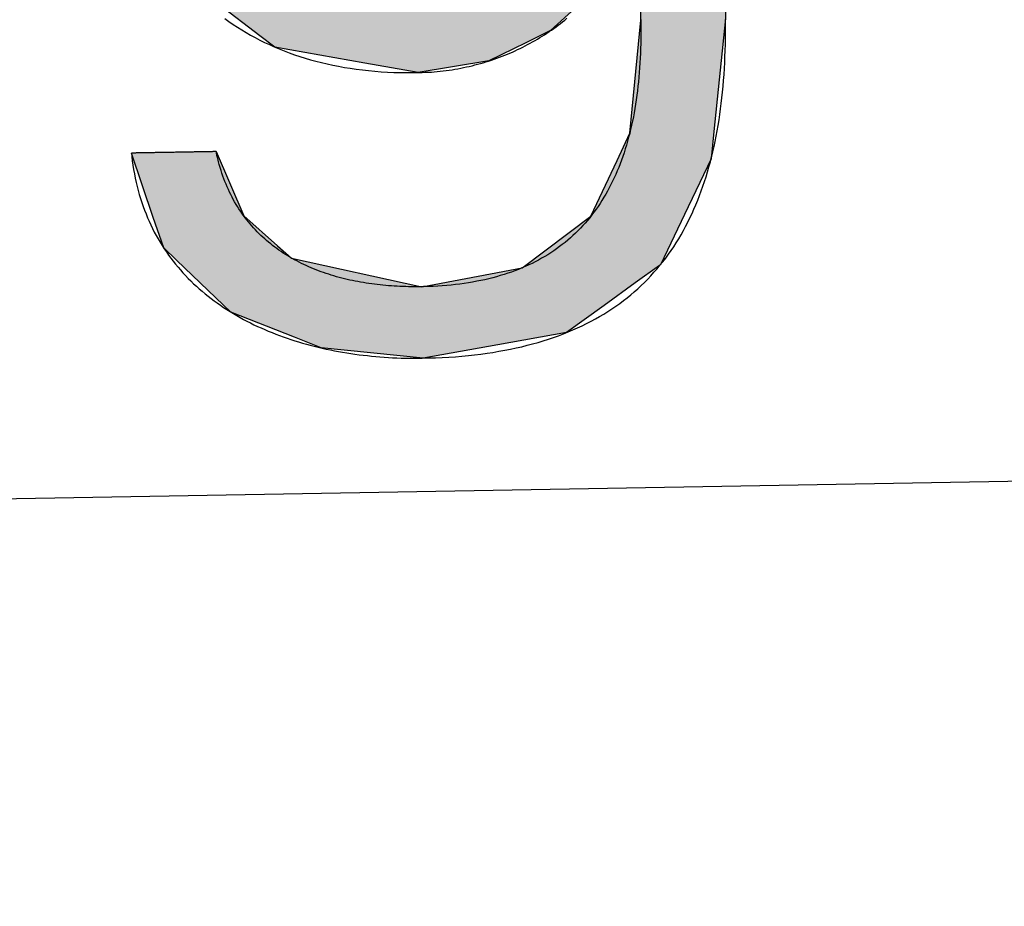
# Model space of a CAD drawing. Extents: x 1073 to 6773, y 5991 to 11616.
# Tile 27 of 58: x 3571 to 3646, y 7998 to 8065. Entities that reach past the tile are written whole.
import ezdxf

# ---------------------------------------------------------------- set-up
doc = ezdxf.new("R2010")
doc.units = 0
doc.layers.get('0').update_dxf_attribs({"linetype": 'CONTINUOUS'})
doc.layers.add('LOGO', color=7, linetype='CONTINUOUS')

# ---------------------------------------------------------------- blocks, each defined once
blk = doc.blocks.new('*U29')
at = {"layer": 'LOGO', "color": 30, "linetype": 'CONTINUOUS'}
for p, q in [((70.736, 7.654), (71.316, 7.774)), ((71.316, 7.774), (72.103, 7.654)), ((69.862, 7.472), (70.736, 7.654)), ((72.103, 7.654), (72.485, 7.472)), ((73.747, 7.351), (73.747, 7.555)), ((74.669, 7.555), (74.669, 7.351)), ((69.672, 7.326), (69.862, 7.472)), ((72.485, 7.472), (72.791, 7.326)), ((69.239, 6.993), (69.672, 7.326)), ((72.791, 7.326), (73.169, 6.993)), ((73.747, 7.256), (73.747, 7.351)), ((74.669, 7.351), (74.669, 7.256)), ((73.747, 6.903), (73.747, 7.256)), ((74.669, 7.256), (74.669, 6.903)), ((69.153, 6.928), (69.239, 6.993)), ((73.169, 6.993), (73.244, 6.928)), ((68.806, 6.661), (69.153, 6.928)), ((70.704, 6.928), (70.07, 6.661)), ((72.161, 6.842), (71.772, 6.928)), ((73.244, 6.928), (73.342, 6.842)), ((73.747, 6.47), (73.747, 6.903)), ((74.669, 6.903), (74.669, 6.47)), ((72.187, 6.836), (72.161, 6.842)), ((72.754, 6.486), (72.187, 6.836)), ((73.342, 6.842), (73.346, 6.836)), ((73.346, 6.836), (73.568, 6.486)), ((68.562, 6.23), (68.792, 6.651)), ((68.792, 6.651), (68.806, 6.661)), ((70.058, 6.651), (69.574, 6.23)), ((70.07, 6.661), (70.058, 6.651)), ((72.956, 6.252), (72.754, 6.486)), ((73.568, 6.486), (73.717, 6.252)), ((73.747, 6.455), (73.747, 6.47)), ((73.747, 6.252), (73.747, 6.455)), ((74.669, 6.47), (74.669, 6.455)), ((74.669, 6.455), (74.669, 6.252)), ((68.131, 5.44), (68.562, 6.23)), ((69.574, 6.23), (69.18, 5.44)), ((73.185, 5.986), (72.956, 6.252)), ((74.669, 6.252), (74.669, 5.986)), ((73.672, 4.703), (73.185, 5.986)), ((74.669, 5.986), (74.669, 4.703)), ((68.065, 5.015), (68.131, 5.44)), ((69.18, 5.44), (68.969, 5.015)), ((67.904, 3.968), (68.065, 5.015)), ((68.969, 5.015), (68.872, 3.968)), ((73.687, 4.085), (73.672, 4.703)), ((74.669, 4.703), (74.669, 4.085)), ((73.708, 3.295), (73.687, 4.085)), ((74.669, 4.085), (74.669, 3.295)), ((67.954, 3.58), (67.904, 3.968)), ((68.872, 3.968), (68.836, 3.58)), ((68.098, 2.453), (67.954, 3.58)), ((68.836, 3.58), (69.115, 2.453)), ((73.273, 2.006), (73.708, 3.295)), ((74.669, 3.295), (74.669, 2.006)), ((68.2, 2.246), (68.098, 2.453)), ((69.115, 2.453), (69.167, 2.246)), ((68.688, 1.253), (68.2, 2.246)), ((69.167, 2.246), (69.986, 1.253)), ((72.961, 1.699), (73.273, 2.006)), ((74.669, 2.006), (74.669, 1.699)), ((72.369, 1.116), (72.901, 1.639)), ((72.901, 1.639), (72.961, 1.699)), ((73.717, 1.639), (73.384, 1.116)), ((73.747, 0.913), (73.747, 1.639)), ((74.669, 1.699), (74.669, 1.639)), ((74.669, 1.639), (74.669, 0.913)), ((68.704, 1.22), (68.688, 1.253)), ((69.029, 0.966), (68.704, 1.22)), ((69.986, 1.253), (70.054, 1.22)), ((70.054, 1.22), (70.586, 0.966)), ((72.054, 1.008), (72.369, 1.116)), ((73.384, 1.116), (73.315, 1.008)), ((69.159, 0.865), (69.029, 0.966)), ((70.586, 0.966), (71.308, 0.865)), ((71.744, 0.901), (72.054, 1.008)), ((73.315, 1.008), (73.195, 0.901)), ((69.16, 0.864), (69.159, 0.865)), ((69.602, 0.518), (69.16, 0.864)), ((71.39, 0.865), (71.744, 0.901)), ((73.153, 0.864), (72.764, 0.518)), ((73.154, 0.865), (73.153, 0.864)), ((73.195, 0.901), (73.154, 0.865)), ((73.747, 0.615), (73.747, 0.913)), ((74.669, 0.913), (74.669, 0.615)), ((73.606, -0.61), (73.747, 0.615)), ((74.669, 0.615), (74.522, -0.61)), ((69.764, 0.391), (69.602, 0.518)), ((72.764, 0.518), (72.494, 0.391)), ((70.739, 0.2), (69.764, 0.391)), ((72.494, 0.391), (72.088, 0.2)), ((71.316, 0.087), (70.739, 0.2)), ((72.088, 0.2), (71.316, 0.087)), ((73.462, -0.904), (73.606, -0.61)), ((74.522, -0.61), (74.486, -0.904)), ((68.409, -1.438), (68.183, -0.733)), ((69.105, -0.733), (69.393, -1.438)), ((73.168, -1.505), (73.462, -0.904)), ((74.486, -0.904), (74.186, -1.505)), ((68.516, -1.769), (68.409, -1.438)), ((69.393, -1.438), (69.755, -1.769)), ((72.422, -2.047), (73.168, -1.505)), ((74.186, -1.505), (73.915, -2.047)), ((68.652, -1.904), (68.516, -1.769)), ((69.755, -1.769), (69.903, -1.904)), ((68.992, -2.24), (68.652, -1.904)), ((69.903, -1.904), (71.316, -2.24)), ((71.316, -2.24), (72.412, -2.054)), ((72.412, -2.054), (72.422, -2.047)), ((73.904, -2.054), (73.636, -2.24)), ((73.915, -2.047), (73.904, -2.054)), ((69.233, -2.479), (68.992, -2.24)), ((73.636, -2.24), (73.295, -2.479)), ((69.922, -2.766), (69.233, -2.479)), ((73.295, -2.479), (72.881, -2.766)), ((70.208, -2.886), (69.922, -2.766)), ((72.881, -2.766), (72.131, -2.886)), ((71.316, -3.017), (70.208, -2.886)), ((72.131, -2.886), (71.316, -3.017))]:
    blk.add_line(p, q, dxfattribs=at)
at = {"layer": 'LOGO', "color": 30, "linetype": 'CONTINUOUS', "extrusion": (0, 0, -1)}
for points in [[(-71.316, 7.774), (-72.103, 7.654), (-70.736, 7.654)], [(-70.736, 7.654), (-72.485, 7.472), (-69.862, 7.472)], [(-70.736, 7.654), (-72.103, 7.654), (-72.485, 7.472)], [(-73.747, 7.555), (-74.669, 7.351), (-73.747, 7.351)], [(-73.747, 7.555), (-74.669, 7.555), (-74.669, 7.351)], [(-69.862, 7.472), (-72.791, 7.326), (-69.672, 7.326)], [(-69.862, 7.472), (-72.485, 7.472), (-72.791, 7.326)], [(-69.672, 7.326), (-73.169, 6.993), (-69.239, 6.993)], [(-69.672, 7.326), (-72.791, 7.326), (-73.169, 6.993)], [(-73.747, 7.351), (-74.669, 7.256), (-73.747, 7.256)], [(-73.747, 7.351), (-74.669, 7.351), (-74.669, 7.256)], [(-73.747, 7.256), (-74.669, 6.903), (-73.747, 6.903)], [(-73.747, 7.256), (-74.669, 7.256), (-74.669, 6.903)], [(-69.239, 6.993), (-70.704, 6.928), (-69.153, 6.928)], [(-69.239, 6.993), (-71.476, 6.993), (-70.704, 6.928)], [(-71.476, 6.993), (-73.244, 6.928), (-71.772, 6.928)], [(-71.476, 6.993), (-73.169, 6.993), (-73.244, 6.928)], [(-69.153, 6.928), (-70.07, 6.661), (-68.806, 6.661)], [(-69.153, 6.928), (-70.704, 6.928), (-70.07, 6.661)], [(-71.772, 6.928), (-73.342, 6.842), (-72.161, 6.842)], [(-71.772, 6.928), (-73.244, 6.928), (-73.342, 6.842)], [(-73.747, 6.903), (-74.669, 6.47), (-73.747, 6.47)], [(-73.747, 6.903), (-74.669, 6.903), (-74.669, 6.47)], [(-72.161, 6.842), (-73.346, 6.836), (-72.187, 6.836)], [(-72.161, 6.842), (-73.342, 6.842), (-73.346, 6.836)], [(-72.187, 6.836), (-73.568, 6.486), (-72.754, 6.486)], [(-72.187, 6.836), (-73.346, 6.836), (-73.568, 6.486)], [(-68.792, 6.651), (-69.574, 6.23), (-68.562, 6.23)], [(-68.806, 6.661), (-70.058, 6.651), (-68.792, 6.651)], [(-68.792, 6.651), (-70.058, 6.651), (-69.574, 6.23)], [(-68.806, 6.661), (-70.07, 6.661), (-70.058, 6.651)], [(-72.754, 6.486), (-73.717, 6.252), (-72.956, 6.252)], [(-72.754, 6.486), (-73.568, 6.486), (-73.717, 6.252)], [(-73.747, 6.47), (-74.669, 6.455), (-73.747, 6.455)], [(-73.747, 6.47), (-74.669, 6.47), (-74.669, 6.455)], [(-73.747, 6.455), (-74.669, 6.252), (-73.747, 6.252)], [(-73.747, 6.455), (-74.669, 6.455), (-74.669, 6.252)], [(-68.562, 6.23), (-69.18, 5.44), (-68.131, 5.44)], [(-68.562, 6.23), (-69.574, 6.23), (-69.18, 5.44)], [(-72.956, 6.252), (-74.669, 5.986), (-73.185, 5.986)], [(-72.956, 6.252), (-74.669, 6.252), (-74.669, 5.986)], [(-73.185, 5.986), (-74.669, 4.703), (-73.672, 4.703)], [(-73.185, 5.986), (-74.669, 5.986), (-74.669, 4.703)], [(-68.131, 5.44), (-68.969, 5.015), (-68.065, 5.015)], [(-68.131, 5.44), (-69.18, 5.44), (-68.969, 5.015)], [(-68.065, 5.015), (-68.872, 3.968), (-67.904, 3.968)], [(-68.065, 5.015), (-68.969, 5.015), (-68.872, 3.968)], [(-73.672, 4.703), (-74.669, 4.085), (-73.687, 4.085)], [(-73.672, 4.703), (-74.669, 4.703), (-74.669, 4.085)], [(-73.687, 4.085), (-74.669, 3.295), (-73.708, 3.295)], [(-73.687, 4.085), (-74.669, 4.085), (-74.669, 3.295)], [(-67.904, 3.968), (-68.836, 3.58), (-67.954, 3.58)], [(-67.904, 3.968), (-68.872, 3.968), (-68.836, 3.58)], [(-67.954, 3.58), (-69.115, 2.453), (-68.098, 2.453)], [(-67.954, 3.58), (-68.836, 3.58), (-69.115, 2.453)], [(-73.708, 3.295), (-74.669, 2.006), (-73.273, 2.006)], [(-73.708, 3.295), (-74.669, 3.295), (-74.669, 2.006)], [(-68.098, 2.453), (-69.167, 2.246), (-68.2, 2.246)], [(-68.098, 2.453), (-69.115, 2.453), (-69.167, 2.246)], [(-68.2, 2.246), (-69.986, 1.253), (-68.688, 1.253)], [(-68.2, 2.246), (-69.167, 2.246), (-69.986, 1.253)], [(-73.273, 2.006), (-74.669, 1.699), (-72.961, 1.699)], [(-73.273, 2.006), (-74.669, 2.006), (-74.669, 1.699)], [(-72.901, 1.639), (-73.384, 1.116), (-72.369, 1.116)], [(-72.961, 1.699), (-74.669, 1.639), (-72.901, 1.639)], [(-72.901, 1.639), (-73.717, 1.639), (-73.384, 1.116)], [(-72.961, 1.699), (-74.669, 1.699), (-74.669, 1.639)], [(-73.747, 1.639), (-74.669, 0.913), (-73.747, 0.913)], [(-73.747, 1.639), (-74.669, 1.639), (-74.669, 0.913)], [(-68.688, 1.253), (-70.054, 1.22), (-68.704, 1.22)], [(-68.688, 1.253), (-69.986, 1.253), (-70.054, 1.22)], [(-68.704, 1.22), (-70.586, 0.966), (-69.029, 0.966)], [(-68.704, 1.22), (-70.054, 1.22), (-70.586, 0.966)], [(-72.369, 1.116), (-73.315, 1.008), (-72.054, 1.008)], [(-72.369, 1.116), (-73.384, 1.116), (-73.315, 1.008)], [(-69.029, 0.966), (-71.308, 0.865), (-69.159, 0.865)], [(-69.029, 0.966), (-70.586, 0.966), (-71.308, 0.865)], [(-72.054, 1.008), (-73.195, 0.901), (-71.744, 0.901)], [(-72.054, 1.008), (-73.315, 1.008), (-73.195, 0.901)], [(-69.159, 0.865), (-71.316, 0.864), (-69.16, 0.864)], [(-69.159, 0.865), (-71.308, 0.865), (-71.316, 0.864)], [(-69.16, 0.864), (-72.764, 0.518), (-69.602, 0.518)], [(-69.16, 0.864), (-73.153, 0.864), (-72.764, 0.518)], [(-71.39, 0.865), (-73.153, 0.864), (-71.316, 0.864)], [(-71.744, 0.901), (-73.154, 0.865), (-71.39, 0.865)], [(-71.39, 0.865), (-73.154, 0.865), (-73.153, 0.864)], [(-71.744, 0.901), (-73.195, 0.901), (-73.154, 0.865)], [(-73.747, 0.913), (-74.669, 0.615), (-73.747, 0.615)], [(-73.747, 0.913), (-74.669, 0.913), (-74.669, 0.615)], [(-73.747, 0.615), (-74.522, -0.61), (-73.606, -0.61)], [(-73.747, 0.615), (-74.669, 0.615), (-74.522, -0.61)], [(-69.602, 0.518), (-72.494, 0.391), (-69.764, 0.391)], [(-69.602, 0.518), (-72.764, 0.518), (-72.494, 0.391)], [(-69.764, 0.391), (-72.088, 0.2), (-70.739, 0.2)], [(-69.764, 0.391), (-72.494, 0.391), (-72.088, 0.2)], [(-70.739, 0.2), (-72.088, 0.2), (-71.316, 0.087)], [(-73.606, -0.61), (-74.486, -0.904), (-73.462, -0.904)], [(-73.606, -0.61), (-74.522, -0.61), (-74.486, -0.904)], [(-68.183, -0.733), (-69.393, -1.438), (-68.409, -1.438)], [(-68.183, -0.733), (-69.105, -0.733), (-69.393, -1.438)], [(-73.462, -0.904), (-74.186, -1.505), (-73.168, -1.505)], [(-73.462, -0.904), (-74.486, -0.904), (-74.186, -1.505)], [(-68.409, -1.438), (-69.755, -1.769), (-68.516, -1.769)], [(-68.409, -1.438), (-69.393, -1.438), (-69.755, -1.769)], [(-73.168, -1.505), (-73.915, -2.047), (-72.422, -2.047)], [(-73.168, -1.505), (-74.186, -1.505), (-73.915, -2.047)], [(-68.516, -1.769), (-69.903, -1.904), (-68.652, -1.904)], [(-68.516, -1.769), (-69.755, -1.769), (-69.903, -1.904)], [(-68.652, -1.904), (-71.316, -2.24), (-68.992, -2.24)], [(-68.652, -1.904), (-69.903, -1.904), (-71.316, -2.24)], [(-72.412, -2.054), (-73.636, -2.24), (-71.316, -2.24)], [(-72.422, -2.047), (-73.904, -2.054), (-72.412, -2.054)], [(-72.412, -2.054), (-73.904, -2.054), (-73.636, -2.24)], [(-72.422, -2.047), (-73.915, -2.047), (-73.904, -2.054)], [(-68.992, -2.24), (-73.295, -2.479), (-69.233, -2.479)], [(-68.992, -2.24), (-73.636, -2.24), (-73.295, -2.479)], [(-69.233, -2.479), (-72.881, -2.766), (-69.922, -2.766)], [(-69.233, -2.479), (-73.295, -2.479), (-72.881, -2.766)], [(-69.922, -2.766), (-72.131, -2.886), (-70.208, -2.886)], [(-69.922, -2.766), (-72.881, -2.766), (-72.131, -2.886)], [(-70.208, -2.886), (-72.131, -2.886), (-71.316, -3.017)]]:
    blk.add_solid(points, dxfattribs=at)
blk = doc.blocks.new('KLAUS')
at = {"layer": 'LOGO'}
for points in [[(69.223, 0.711, 0), (69.267, 0.678, 0), (69.313, 0.646, 0), (69.359, 0.614, 0), (69.406, 0.584, 0), (69.453, 0.554, 0), (69.502, 0.526, 0), (69.551, 0.498, 0), (69.601, 0.471, 0), (69.652, 0.444, 0), (69.704, 0.419, 0), (69.756, 0.394, 0), (69.809, 0.371, 0), (69.864, 0.348, 0), (69.919, 0.326, 0), (69.975, 0.305, 0), (70.031, 0.285, 0), (70.089, 0.266, 0), (70.147, 0.248, 0), (70.206, 0.23, 0), (70.266, 0.214, 0), (70.327, 0.199, 0), (70.389, 0.184, 0), (70.451, 0.171, 0), (70.515, 0.158, 0), (70.579, 0.147, 0), (70.644, 0.136, 0), (70.71, 0.127, 0), (70.777, 0.118, 0), (70.845, 0.111, 0), (70.913, 0.104, 0), (70.983, 0.099, 0), (71.053, 0.094, 0), (71.124, 0.091, 0), (71.197, 0.089, 0), (71.27, 0.088, 0), (71.328, 0.087, 0), (71.361, 0.088, 0), (71.394, 0.089, 0), (71.427, 0.09, 0), (71.46, 0.091, 0), (71.492, 0.093, 0), (71.525, 0.095, 0), (71.557, 0.098, 0), (71.589, 0.101, 0), (71.621, 0.104, 0), (71.653, 0.108, 0), (71.685, 0.112, 0), (71.717, 0.117, 0), (71.748, 0.122, 0), (71.78, 0.127, 0), (71.811, 0.133, 0), (71.842, 0.139, 0), (71.873, 0.145, 0), (71.904, 0.152, 0), (71.934, 0.159, 0), (71.965, 0.166, 0), (71.995, 0.174, 0), (72.025, 0.182, 0), (72.055, 0.19, 0), (72.085, 0.199, 0), (72.115, 0.208, 0), (72.144, 0.218, 0), (72.174, 0.228, 0), (72.203, 0.238, 0), (72.232, 0.248, 0), (72.261, 0.259, 0), (72.29, 0.27, 0), (72.318, 0.282, 0), (72.346, 0.293, 0), (72.374, 0.306, 0), (72.402, 0.318, 0), (72.43, 0.331, 0), (72.458, 0.344, 0), (72.485, 0.357, 0), (72.512, 0.371, 0), (72.539, 0.385, 0), (72.566, 0.399, 0), (72.593, 0.414, 0), (72.619, 0.429, 0), (72.646, 0.444, 0), (72.672, 0.459, 0), (72.698, 0.475, 0), (72.723, 0.491, 0), (72.749, 0.508, 0), (72.774, 0.524, 0), (72.799, 0.541, 0), (72.824, 0.559, 0), (72.848, 0.576, 0), (72.873, 0.594, 0), (72.897, 0.612, 0), (72.921, 0.63, 0), (72.945, 0.649, 0)], [(73.747, 0.621, 0), (73.747, 0.618, 0), (73.747, 0.616, 0), (73.747, 0.615, 0), (73.747, 0.615, 0), (73.746, 0.583, 0), (73.746, 0.527, 0), (73.745, 0.471, 0), (73.744, 0.417, 0), (73.742, 0.362, 0), (73.74, 0.308, 0), (73.737, 0.255, 0), (73.733, 0.202, 0), (73.73, 0.15, 0), (73.725, 0.098, 0), (73.721, 0.047, 0), (73.716, -0.004, 0), (73.71, -0.054, 0), (73.704, -0.103, 0), (73.697, -0.152, 0), (73.69, -0.201, 0), (73.683, -0.249, 0), (73.675, -0.296, 0), (73.666, -0.343, 0), (73.657, -0.39, 0), (73.648, -0.435, 0), (73.638, -0.481, 0), (73.627, -0.525, 0), (73.616, -0.57, 0), (73.605, -0.613, 0), (73.593, -0.656, 0), (73.58, -0.699, 0), (73.567, -0.741, 0), (73.554, -0.782, 0), (73.54, -0.823, 0), (73.525, -0.863, 0), (73.511, -0.903, 0), (73.495, -0.942, 0), (73.479, -0.981, 0), (73.463, -1.019, 0), (73.446, -1.057, 0), (73.428, -1.094, 0), (73.41, -1.13, 0), (73.392, -1.166, 0), (73.373, -1.201, 0), (73.353, -1.236, 0), (73.333, -1.27, 0), (73.312, -1.303, 0), (73.291, -1.336, 0), (73.27, -1.369, 0), (73.248, -1.401, 0), (73.225, -1.432, 0), (73.202, -1.463, 0), (73.178, -1.493, 0), (73.154, -1.522, 0), (73.129, -1.551, 0), (73.103, -1.58, 0), (73.078, -1.607, 0), (73.051, -1.635, 0), (73.024, -1.661, 0), (72.997, -1.687, 0), (72.969, -1.713, 0), (72.94, -1.738, 0), (72.911, -1.762, 0), (72.881, -1.786, 0), (72.851, -1.809, 0), (72.82, -1.831, 0), (72.789, -1.853, 0), (72.757, -1.875, 0), (72.725, -1.895, 0), (72.692, -1.916, 0), (72.658, -1.935, 0), (72.624, -1.954, 0), (72.59, -1.973, 0), (72.554, -1.99, 0), (72.519, -2.008, 0), (72.482, -2.024, 0), (72.445, -2.04, 0), (72.408, -2.055, 0), (72.37, -2.07, 0), (72.331, -2.084, 0), (72.292, -2.098, 0), (72.252, -2.111, 0), (72.212, -2.123, 0), (72.171, -2.135, 0), (72.13, -2.146, 0), (72.088, -2.157, 0), (72.045, -2.166, 0), (72.002, -2.176, 0), (71.958, -2.184, 0), (71.914, -2.192, 0), (71.869, -2.2, 0), (71.823, -2.207, 0), (71.777, -2.213, 0), (71.73, -2.218, 0), (71.683, -2.223, 0), (71.635, -2.228, 0), (71.587, -2.231, 0), (71.538, -2.234, 0), (71.488, -2.237, 0), (71.438, -2.239, 0), (71.387, -2.24, 0), (71.335, -2.24, 0), (71.296, -2.24, 0), (71.265, -2.24, 0), (71.234, -2.24, 0), (71.202, -2.239, 0), (71.171, -2.238, 0), (71.14, -2.236, 0), (71.109, -2.235, 0), (71.078, -2.233, 0), (71.047, -2.231, 0), (71.016, -2.229, 0), (70.985, -2.226, 0), (70.954, -2.223, 0), (70.923, -2.22, 0), (70.893, -2.217, 0), (70.862, -2.213, 0), (70.832, -2.209, 0), (70.801, -2.205, 0), (70.771, -2.2, 0), (70.741, -2.195, 0), (70.711, -2.19, 0), (70.681, -2.185, 0), (70.651, -2.179, 0), (70.622, -2.173, 0), (70.592, -2.167, 0), (70.563, -2.16, 0), (70.534, -2.154, 0), (70.504, -2.146, 0), (70.475, -2.139, 0), (70.447, -2.131, 0), (70.418, -2.123, 0), (70.39, -2.115, 0), (70.361, -2.106, 0), (70.333, -2.097, 0), (70.305, -2.088, 0), (70.278, -2.078, 0), (70.25, -2.068, 0), (70.223, -2.058, 0), (70.196, -2.047, 0), (70.169, -2.036, 0), (70.142, -2.025, 0), (70.115, -2.013, 0), (70.089, -2.002, 0), (70.063, -1.989, 0), (70.037, -1.977, 0), (70.011, -1.964, 0), (69.986, -1.951, 0), (69.961, -1.937, 0), (69.936, -1.923, 0), (69.911, -1.909, 0), (69.887, -1.894, 0), (69.863, -1.879, 0), (69.839, -1.864, 0), (69.815, -1.848, 0), (69.792, -1.832, 0), (69.769, -1.816, 0), (69.746, -1.799, 0), (69.724, -1.782, 0), (69.701, -1.764, 0), (69.68, -1.746, 0), (69.658, -1.728, 0), (69.637, -1.71, 0), (69.616, -1.691, 0), (69.595, -1.671, 0), (69.575, -1.652, 0), (69.555, -1.632, 0), (69.535, -1.611, 0), (69.516, -1.59, 0), (69.497, -1.569, 0), (69.478, -1.547, 0), (69.46, -1.525, 0), (69.442, -1.503, 0), (69.424, -1.48, 0), (69.407, -1.457, 0), (69.39, -1.433, 0), (69.373, -1.41, 0), (69.357, -1.385, 0), (69.341, -1.36, 0), (69.326, -1.335, 0), (69.311, -1.31, 0), (69.296, -1.284, 0), (69.282, -1.257, 0), (69.269, -1.23, 0), (69.255, -1.203, 0), (69.242, -1.175, 0), (69.23, -1.147, 0), (69.217, -1.119, 0), (69.206, -1.09, 0), (69.195, -1.061, 0), (69.184, -1.031, 0), (69.173, -1.001, 0), (69.163, -0.97, 0), (69.154, -0.939, 0), (69.145, -0.907, 0), (69.136, -0.875, 0), (69.128, -0.843, 0), (69.121, -0.81, 0), (69.113, -0.777, 0), (69.107, -0.743, 0), (69.105, -0.733, 0), (69.104, -0.733, 0), (69.103, -0.733, 0), (69.101, -0.733, 0), (69.099, -0.733, 0), (69.096, -0.733, 0), (69.092, -0.733, 0), (69.088, -0.733, 0), (69.084, -0.733, 0), (69.079, -0.733, 0), (69.074, -0.733, 0), (69.068, -0.733, 0), (69.062, -0.733, 0), (69.056, -0.733, 0), (69.049, -0.733, 0), (69.041, -0.733, 0), (69.034, -0.733, 0), (69.025, -0.733, 0), (69.017, -0.733, 0), (69.008, -0.733, 0), (68.999, -0.733, 0), (68.989, -0.733, 0), (68.979, -0.733, 0), (68.969, -0.733, 0), (68.959, -0.733, 0), (68.948, -0.733, 0), (68.937, -0.733, 0), (68.925, -0.733, 0), (68.914, -0.733, 0), (68.902, -0.733, 0), (68.89, -0.733, 0), (68.878, -0.733, 0), (68.865, -0.733, 0), (68.853, -0.733, 0), (68.84, -0.733, 0), (68.827, -0.733, 0), (68.814, -0.733, 0), (68.8, -0.733, 0), (68.787, -0.733, 0), (68.773, -0.733, 0), (68.76, -0.733, 0), (68.746, -0.733, 0), (68.732, -0.733, 0), (68.718, -0.733, 0), (68.704, -0.733, 0), (68.69, -0.733, 0), (68.676, -0.733, 0), (68.662, -0.733, 0), (68.648, -0.733, 0), (68.634, -0.733, 0), (68.62, -0.733, 0), (68.605, -0.733, 0), (68.591, -0.733, 0), (68.577, -0.733, 0), (68.563, -0.733, 0), (68.549, -0.733, 0), (68.536, -0.733, 0), (68.522, -0.733, 0), (68.508, -0.733, 0), (68.495, -0.733, 0), (68.481, -0.733, 0), (68.468, -0.733, 0), (68.455, -0.733, 0), (68.442, -0.733, 0), (68.429, -0.733, 0), (68.417, -0.733, 0), (68.404, -0.733, 0), (68.392, -0.733, 0), (68.38, -0.733, 0), (68.369, -0.733, 0), (68.357, -0.733, 0), (68.346, -0.733, 0), (68.335, -0.733, 0), (68.324, -0.733, 0), (68.314, -0.733, 0), (68.304, -0.733, 0), (68.294, -0.733, 0), (68.285, -0.733, 0), (68.276, -0.733, 0), (68.267, -0.733, 0), (68.258, -0.733, 0), (68.251, -0.733, 0), (68.243, -0.733, 0), (68.236, -0.733, 0), (68.229, -0.733, 0), (68.222, -0.733, 0), (68.216, -0.733, 0), (68.211, -0.733, 0), (68.206, -0.733, 0), (68.201, -0.733, 0), (68.197, -0.733, 0), (68.194, -0.733, 0), (68.19, -0.733, 0), (68.188, -0.733, 0), (68.186, -0.733, 0), (68.184, -0.733, 0), (68.183, -0.733, 0), (68.183, -0.733, 0), (68.186, -0.769, 0), (68.191, -0.818, 0), (68.197, -0.866, 0), (68.204, -0.913, 0), (68.211, -0.96, 0), (68.22, -1.007, 0), (68.229, -1.052, 0), (68.239, -1.097, 0), (68.25, -1.142, 0), (68.261, -1.186, 0), (68.273, -1.229, 0), (68.287, -1.272, 0), (68.3, -1.314, 0), (68.315, -1.356, 0), (68.33, -1.397, 0), (68.346, -1.438, 0), (68.363, -1.478, 0), (68.38, -1.517, 0), (68.399, -1.556, 0), (68.417, -1.595, 0), (68.437, -1.633, 0), (68.457, -1.67, 0), (68.478, -1.706, 0), (68.499, -1.743, 0), (68.522, -1.778, 0), (68.544, -1.813, 0), (68.568, -1.848, 0), (68.592, -1.882, 0), (68.617, -1.915, 0), (68.642, -1.948, 0), (68.668, -1.981, 0), (68.694, -2.012, 0), (68.721, -2.044, 0), (68.749, -2.075, 0), (68.777, -2.105, 0), (68.806, -2.134, 0), (68.835, -2.164, 0), (68.865, -2.192, 0), (68.895, -2.22, 0), (68.926, -2.248, 0), (68.957, -2.275, 0), (68.989, -2.302, 0), (69.021, -2.328, 0), (69.054, -2.353, 0), (69.088, -2.378, 0), (69.121, -2.403, 0), (69.156, -2.427, 0), (69.19, -2.451, 0), (69.225, -2.474, 0), (69.261, -2.496, 0), (69.297, -2.518, 0), (69.333, -2.54, 0), (69.37, -2.561, 0), (69.407, -2.581, 0), (69.445, -2.601, 0), (69.483, -2.621, 0), (69.521, -2.64, 0), (69.56, -2.658, 0), (69.599, -2.676, 0), (69.638, -2.694, 0), (69.678, -2.711, 0), (69.718, -2.727, 0), (69.758, -2.744, 0), (69.799, -2.759, 0), (69.84, -2.774, 0), (69.881, -2.789, 0), (69.923, -2.803, 0), (69.965, -2.817, 0), (70.007, -2.83, 0), (70.049, -2.843, 0), (70.092, -2.855, 0), (70.135, -2.867, 0), (70.178, -2.878, 0), (70.221, -2.889, 0), (70.265, -2.9, 0), (70.309, -2.91, 0), (70.353, -2.919, 0), (70.397, -2.928, 0), (70.441, -2.937, 0), (70.486, -2.945, 0), (70.53, -2.953, 0), (70.575, -2.96, 0), (70.62, -2.967, 0), (70.665, -2.973, 0), (70.711, -2.979, 0), (70.756, -2.985, 0), (70.802, -2.99, 0), (70.847, -2.994, 0), (70.893, -2.999, 0), (70.939, -3.002, 0), (70.984, -3.006, 0), (71.03, -3.008, 0), (71.076, -3.011, 0), (71.123, -3.013, 0), (71.169, -3.014, 0), (71.215, -3.016, 0), (71.261, -3.016, 0), (71.307, -3.017, 0), (71.377, -3.016, 0), (71.451, -3.015, 0), (71.525, -3.013, 0), (71.597, -3.01, 0), (71.669, -3.007, 0), (71.739, -3.002, 0), (71.809, -2.997, 0), (71.877, -2.991, 0), (71.945, -2.984, 0), (72.012, -2.976, 0), (72.077, -2.967, 0), (72.142, -2.957, 0), (72.206, -2.947, 0), (72.269, -2.936, 0), (72.331, -2.924, 0), (72.391, -2.911, 0), (72.451, -2.897, 0), (72.51, -2.883, 0), (72.569, -2.868, 0), (72.626, -2.852, 0), (72.682, -2.835, 0), (72.738, -2.817, 0), (72.792, -2.799, 0), (72.846, -2.78, 0), (72.899, -2.76, 0), (72.951, -2.739, 0), (73.001, -2.717, 0), (73.052, -2.695, 0), (73.101, -2.672, 0), (73.149, -2.648, 0), (73.197, -2.623, 0), (73.243, -2.598, 0), (73.289, -2.572, 0), (73.334, -2.545, 0), (73.378, -2.517, 0), (73.421, -2.489, 0), (73.464, -2.46, 0), (73.505, -2.43, 0), (73.546, -2.399, 0), (73.586, -2.368, 0), (73.625, -2.336, 0), (73.663, -2.303, 0), (73.701, -2.269, 0), (73.738, -2.235, 0), (73.774, -2.2, 0), (73.809, -2.164, 0), (73.843, -2.128, 0), (73.877, -2.09, 0), (73.909, -2.053, 0), (73.942, -2.014, 0), (73.973, -1.975, 0), (74.003, -1.935, 0), (74.033, -1.894, 0), (74.062, -1.853, 0), (74.09, -1.811, 0), (74.118, -1.768, 0), (74.145, -1.724, 0), (74.171, -1.68, 0), (74.196, -1.635, 0), (74.221, -1.59, 0), (74.244, -1.544, 0), (74.268, -1.497, 0), (74.29, -1.45, 0), (74.312, -1.401, 0), (74.333, -1.353, 0), (74.353, -1.303, 0), (74.373, -1.253, 0), (74.392, -1.202, 0), (74.41, -1.151, 0), (74.428, -1.099, 0), (74.445, -1.046, 0), (74.461, -0.993, 0), (74.477, -0.939, 0), (74.492, -0.884, 0), (74.506, -0.829, 0), (74.52, -0.773, 0), (74.533, -0.717, 0), (74.545, -0.66, 0), (74.557, -0.602, 0), (74.568, -0.544, 0), (74.579, -0.485, 0), (74.589, -0.426, 0), (74.598, -0.365, 0), (74.607, -0.305, 0), (74.615, -0.243, 0), (74.623, -0.182, 0), (74.63, -0.119, 0), (74.636, -0.056, 0), (74.642, 0.008, 0), (74.647, 0.072, 0), (74.652, 0.137, 0), (74.656, 0.202, 0), (74.659, 0.268, 0), (74.662, 0.334, 0), (74.665, 0.401, 0), (74.666, 0.469, 0), (74.668, 0.537, 0), (74.668, 0.606, 0)]]:
    blk.add_polyline3d(points, dxfattribs=at)
at = {"layer": 'LOGO', "color": 30, "linetype": 'CONTINUOUS'}
blk.add_blockref('*U29', (0, 0), dxfattribs=at)

msp = doc.modelspace()

# ---------------------------------------------------------------- linework, layer by layer
msp.add_line((4146.361, 8039.156), (1812.775, 7998.423))

# ---------------------------------------------------------------- block references
at = {"xscale": 6.929133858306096, "yscale": 6.929133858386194, "zscale": 6.929133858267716, "rotation": 0.9999999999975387}
msp.add_blockref('KLAUS', (3107.259, 8051.979), dxfattribs=at)

doc.saveas('drawing.dxf')
